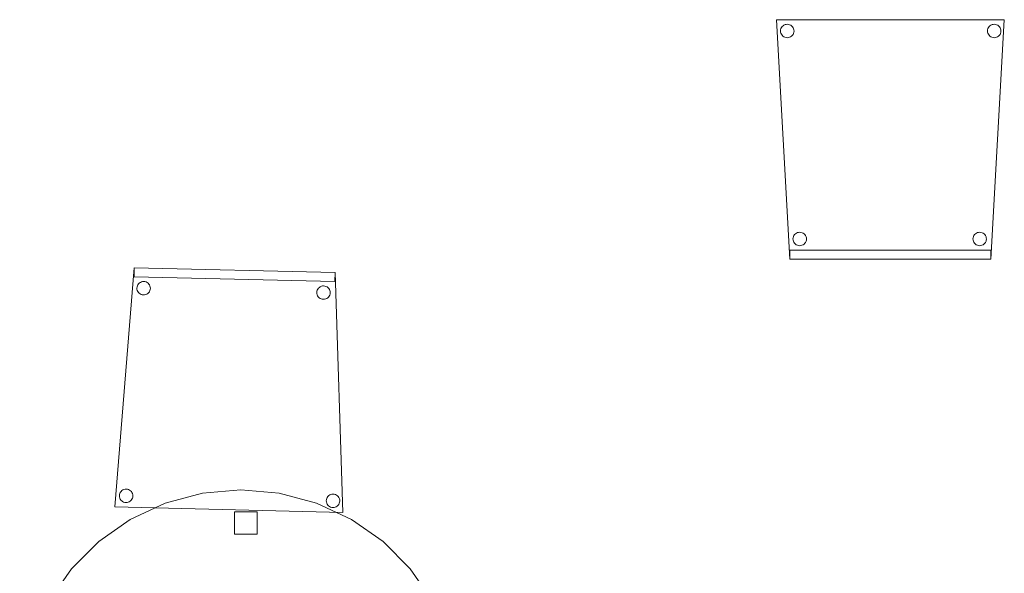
# Model space of a CAD drawing. Header units: metres. Extents: x 391.1 to 427.5, y 12.7 to 28.4.
# Tile 11 of 135: x 401.4 to 403.6, y 24.9 to 26.2. Entities that reach past the tile are written whole.
import ezdxf

# ---------------------------------------------------------------- set-up
doc = ezdxf.new("R2010")
doc.units = ezdxf.units.M
doc.layers.add('02_MOBILIARIO', color=7, linetype='Continuous', lineweight=18)
doc.layers.add('A-DETL-____-MBND', color=7, linetype='Continuous', lineweight=18)

# ---------------------------------------------------------------- blocks, each defined once
blk = doc.blocks.new('Family - Cadira confient_P1-154615-04_PCI_P1')
at = {"layer": 'A-DETL-____-MBND', "color": 253, "true_color": 0xaaaaaa}
for p, q in [((0.03, 0), (0, 0.5326)), ((0, 0.5326), (0.5065, 0.5326)), ((0.5065, 0.5326), (0, 0.5326)), ((0, 0.5326), (0.03, 0)), ((0.5065, 0.5326), (0.4765, 0)), ((0.4765, 0), (0.5065, 0.5326)), ((0.0093, 0.5076), (0.0095, 0.5102)), ((0.0095, 0.5102), (0.0093, 0.5076)), ((0.0095, 0.505), (0.0093, 0.5076)), ((0.0093, 0.5076), (0.0095, 0.505)), ((0.0095, 0.5102), (0.0102, 0.5127)), ((0.0102, 0.5127), (0.0095, 0.5102)), ((0.0102, 0.5025), (0.0095, 0.505)), ((0.0095, 0.505), (0.0102, 0.5025)), ((0.0102, 0.5127), (0.0113, 0.515)), ((0.0113, 0.515), (0.0102, 0.5127)), ((0.0113, 0.515), (0.0128, 0.5172)), ((0.0128, 0.5172), (0.0113, 0.515)), ((0.0128, 0.5172), (0.0147, 0.519)), ((0.0147, 0.519), (0.0128, 0.5172)), ((0.0147, 0.519), (0.0168, 0.5205)), ((0.0168, 0.5205), (0.0147, 0.519)), ((0.0168, 0.5205), (0.0192, 0.5216)), ((0.0192, 0.5216), (0.0168, 0.5205)), ((0.0192, 0.5216), (0.0217, 0.5222)), ((0.0217, 0.5222), (0.0192, 0.5216)), ((0.0217, 0.5222), (0.0243, 0.5224)), ((0.0243, 0.5224), (0.0217, 0.5222)), ((0.0243, 0.5224), (0.0269, 0.5222)), ((0.0269, 0.5222), (0.0243, 0.5224)), ((0.0269, 0.5222), (0.0294, 0.5215)), ((0.0294, 0.5215), (0.0269, 0.5222)), ((0.0294, 0.5215), (0.0318, 0.5204)), ((0.0318, 0.5204), (0.0294, 0.5215)), ((0.0318, 0.5204), (0.0339, 0.5189)), ((0.0339, 0.5189), (0.0318, 0.5204)), ((0.0339, 0.5189), (0.0357, 0.5171)), ((0.0357, 0.5171), (0.0339, 0.5189)), ((0.0357, 0.5171), (0.0372, 0.5149)), ((0.0372, 0.5149), (0.0357, 0.5171)), ((0.0372, 0.5149), (0.0383, 0.5126)), ((0.0383, 0.5126), (0.0372, 0.5149)), ((0.0389, 0.5049), (0.0382, 0.5023)), ((0.0382, 0.5023), (0.0389, 0.5049)), ((0.0383, 0.5126), (0.0389, 0.51)), ((0.0389, 0.51), (0.0383, 0.5126)), ((0.0389, 0.51), (0.0392, 0.5074)), ((0.0392, 0.5074), (0.0389, 0.51)), ((0.0392, 0.5074), (0.0389, 0.5049)), ((0.0389, 0.5049), (0.0392, 0.5074)), ((0.4693, 0.5076), (0.4695, 0.5102)), ((0.4695, 0.5102), (0.4693, 0.5076)), ((0.4695, 0.505), (0.4693, 0.5076)), ((0.4693, 0.5076), (0.4695, 0.505)), ((0.4695, 0.5102), (0.4702, 0.5127)), ((0.4702, 0.5127), (0.4695, 0.5102)), ((0.4702, 0.5025), (0.4695, 0.505)), ((0.4695, 0.505), (0.4702, 0.5025)), ((0.4702, 0.5127), (0.4713, 0.515)), ((0.4713, 0.515), (0.4702, 0.5127)), ((0.4713, 0.515), (0.4728, 0.5172)), ((0.4728, 0.5172), (0.4713, 0.515)), ((0.4728, 0.5172), (0.4747, 0.519)), ((0.4747, 0.519), (0.4728, 0.5172)), ((0.4747, 0.519), (0.4768, 0.5205)), ((0.4768, 0.5205), (0.4747, 0.519)), ((0.4768, 0.5205), (0.4792, 0.5216)), ((0.4792, 0.5216), (0.4768, 0.5205)), ((0.4792, 0.5216), (0.4817, 0.5222)), ((0.4817, 0.5222), (0.4792, 0.5216)), ((0.4817, 0.5222), (0.4843, 0.5224)), ((0.4843, 0.5224), (0.4817, 0.5222)), ((0.4843, 0.5224), (0.4869, 0.5222)), ((0.4869, 0.5222), (0.4843, 0.5224)), ((0.4869, 0.5222), (0.4894, 0.5215)), ((0.4894, 0.5215), (0.4869, 0.5222)), ((0.4894, 0.5215), (0.4918, 0.5204)), ((0.4918, 0.5204), (0.4894, 0.5215)), ((0.4918, 0.5204), (0.4939, 0.5189)), ((0.4939, 0.5189), (0.4918, 0.5204)), ((0.4939, 0.5189), (0.4957, 0.5171)), ((0.4957, 0.5171), (0.4939, 0.5189)), ((0.4957, 0.5171), (0.4972, 0.5149)), ((0.4972, 0.5149), (0.4957, 0.5171)), ((0.4972, 0.5149), (0.4983, 0.5126)), ((0.4983, 0.5126), (0.4972, 0.5149)), ((0.4989, 0.5049), (0.4982, 0.5023)), ((0.4982, 0.5023), (0.4989, 0.5049)), ((0.4983, 0.5126), (0.4989, 0.51)), ((0.4989, 0.51), (0.4983, 0.5126)), ((0.4989, 0.51), (0.4992, 0.5074)), ((0.4992, 0.5074), (0.4989, 0.51)), ((0.4992, 0.5074), (0.4989, 0.5049)), ((0.4989, 0.5049), (0.4992, 0.5074)), ((0.0113, 0.5001), (0.0102, 0.5025)), ((0.0102, 0.5025), (0.0113, 0.5001)), ((0.0127, 0.498), (0.0113, 0.5001)), ((0.0113, 0.5001), (0.0127, 0.498)), ((0.0146, 0.4961), (0.0127, 0.498)), ((0.0127, 0.498), (0.0146, 0.4961)), ((0.0167, 0.4946), (0.0146, 0.4961)), ((0.0146, 0.4961), (0.0167, 0.4946)), ((0.0191, 0.4935), (0.0167, 0.4946)), ((0.0167, 0.4946), (0.0191, 0.4935)), ((0.0216, 0.4928), (0.0191, 0.4935)), ((0.0191, 0.4935), (0.0216, 0.4928)), ((0.0242, 0.4926), (0.0216, 0.4928)), ((0.0216, 0.4928), (0.0242, 0.4926)), ((0.0268, 0.4928), (0.0242, 0.4926)), ((0.0242, 0.4926), (0.0268, 0.4928)), ((0.0293, 0.4935), (0.0268, 0.4928)), ((0.0268, 0.4928), (0.0293, 0.4935)), ((0.0316, 0.4945), (0.0293, 0.4935)), ((0.0293, 0.4935), (0.0316, 0.4945)), ((0.0338, 0.496), (0.0316, 0.4945)), ((0.0316, 0.4945), (0.0338, 0.496)), ((0.0356, 0.4979), (0.0338, 0.496)), ((0.0338, 0.496), (0.0356, 0.4979)), ((0.0371, 0.5), (0.0356, 0.4979)), ((0.0356, 0.4979), (0.0371, 0.5)), ((0.0382, 0.5023), (0.0371, 0.5)), ((0.0371, 0.5), (0.0382, 0.5023)), ((0.4713, 0.5001), (0.4702, 0.5025)), ((0.4702, 0.5025), (0.4713, 0.5001)), ((0.4727, 0.498), (0.4713, 0.5001)), ((0.4713, 0.5001), (0.4727, 0.498)), ((0.4746, 0.4961), (0.4727, 0.498)), ((0.4727, 0.498), (0.4746, 0.4961)), ((0.4767, 0.4946), (0.4746, 0.4961)), ((0.4746, 0.4961), (0.4767, 0.4946)), ((0.4791, 0.4935), (0.4767, 0.4946)), ((0.4767, 0.4946), (0.4791, 0.4935)), ((0.4816, 0.4928), (0.4791, 0.4935)), ((0.4791, 0.4935), (0.4816, 0.4928)), ((0.4842, 0.4926), (0.4816, 0.4928)), ((0.4816, 0.4928), (0.4842, 0.4926)), ((0.4868, 0.4928), (0.4842, 0.4926)), ((0.4842, 0.4926), (0.4868, 0.4928)), ((0.4893, 0.4935), (0.4868, 0.4928)), ((0.4868, 0.4928), (0.4893, 0.4935)), ((0.4916, 0.4945), (0.4893, 0.4935)), ((0.4893, 0.4935), (0.4916, 0.4945)), ((0.4938, 0.496), (0.4916, 0.4945)), ((0.4916, 0.4945), (0.4938, 0.496)), ((0.4956, 0.4979), (0.4938, 0.496)), ((0.4938, 0.496), (0.4956, 0.4979)), ((0.4971, 0.5), (0.4956, 0.4979)), ((0.4956, 0.4979), (0.4971, 0.5)), ((0.4982, 0.5023), (0.4971, 0.5)), ((0.4971, 0.5), (0.4982, 0.5023)), ((0.0369, 0.0452), (0.0372, 0.0478)), ((0.0372, 0.0478), (0.0369, 0.0452)), ((0.0371, 0.0426), (0.0369, 0.0452)), ((0.0369, 0.0452), (0.0371, 0.0426)), ((0.0372, 0.0478), (0.0378, 0.0503)), ((0.0378, 0.0503), (0.0372, 0.0478)), ((0.0378, 0.0503), (0.039, 0.0526)), ((0.039, 0.0526), (0.0378, 0.0503)), ((0.039, 0.0526), (0.0405, 0.0548)), ((0.0405, 0.0548), (0.039, 0.0526)), ((0.0405, 0.0548), (0.0423, 0.0566)), ((0.0423, 0.0566), (0.0405, 0.0548)), ((0.0423, 0.0566), (0.0445, 0.0581)), ((0.0445, 0.0581), (0.0423, 0.0566)), ((0.0445, 0.0581), (0.0468, 0.0592)), ((0.0468, 0.0592), (0.0445, 0.0581)), ((0.0468, 0.0592), (0.0493, 0.0598)), ((0.0493, 0.0598), (0.0468, 0.0592)), ((0.0493, 0.0598), (0.0519, 0.06)), ((0.0519, 0.06), (0.0493, 0.0598)), ((0.0519, 0.06), (0.0545, 0.0598)), ((0.0545, 0.0598), (0.0519, 0.06)), ((0.0545, 0.0598), (0.057, 0.0591)), ((0.057, 0.0591), (0.0545, 0.0598)), ((0.057, 0.0591), (0.0594, 0.058)), ((0.0594, 0.058), (0.057, 0.0591)), ((0.0594, 0.058), (0.0615, 0.0565)), ((0.0615, 0.0565), (0.0594, 0.058)), ((0.0615, 0.0565), (0.0633, 0.0547)), ((0.0633, 0.0547), (0.0615, 0.0565)), ((0.0633, 0.0547), (0.0648, 0.0525)), ((0.0648, 0.0525), (0.0633, 0.0547)), ((0.0648, 0.0525), (0.0659, 0.0502)), ((0.0659, 0.0502), (0.0648, 0.0525)), ((0.0659, 0.0502), (0.0666, 0.0476)), ((0.0666, 0.0476), (0.0659, 0.0502)), ((0.0666, 0.0476), (0.0668, 0.045)), ((0.0668, 0.045), (0.0666, 0.0476)), ((0.0668, 0.045), (0.0666, 0.0424)), ((0.0666, 0.0424), (0.0668, 0.045)), ((0.4369, 0.0452), (0.4372, 0.0478)), ((0.4372, 0.0478), (0.4369, 0.0452)), ((0.4371, 0.0426), (0.4369, 0.0452)), ((0.4369, 0.0452), (0.4371, 0.0426)), ((0.4372, 0.0478), (0.4378, 0.0503)), ((0.4378, 0.0503), (0.4372, 0.0478)), ((0.4378, 0.0503), (0.439, 0.0526)), ((0.439, 0.0526), (0.4378, 0.0503)), ((0.439, 0.0526), (0.4405, 0.0548)), ((0.4405, 0.0548), (0.439, 0.0526)), ((0.4405, 0.0548), (0.4423, 0.0566)), ((0.4423, 0.0566), (0.4405, 0.0548)), ((0.4423, 0.0566), (0.4445, 0.0581)), ((0.4445, 0.0581), (0.4423, 0.0566)), ((0.4445, 0.0581), (0.4468, 0.0592)), ((0.4468, 0.0592), (0.4445, 0.0581)), ((0.4468, 0.0592), (0.4493, 0.0598)), ((0.4493, 0.0598), (0.4468, 0.0592)), ((0.4493, 0.0598), (0.4519, 0.06)), ((0.4519, 0.06), (0.4493, 0.0598)), ((0.4519, 0.06), (0.4545, 0.0598)), ((0.4545, 0.0598), (0.4519, 0.06)), ((0.4545, 0.0598), (0.457, 0.0591)), ((0.457, 0.0591), (0.4545, 0.0598)), ((0.457, 0.0591), (0.4594, 0.058)), ((0.4594, 0.058), (0.457, 0.0591)), ((0.4594, 0.058), (0.4615, 0.0565)), ((0.4615, 0.0565), (0.4594, 0.058)), ((0.4615, 0.0565), (0.4633, 0.0547)), ((0.4633, 0.0547), (0.4615, 0.0565)), ((0.4633, 0.0547), (0.4648, 0.0525)), ((0.4648, 0.0525), (0.4633, 0.0547)), ((0.4648, 0.0525), (0.4659, 0.0502)), ((0.4659, 0.0502), (0.4648, 0.0525)), ((0.4659, 0.0502), (0.4666, 0.0476)), ((0.4666, 0.0476), (0.4659, 0.0502)), ((0.4666, 0.0476), (0.4668, 0.045)), ((0.4668, 0.045), (0.4666, 0.0476)), ((0.4668, 0.045), (0.4666, 0.0424)), ((0.4666, 0.0424), (0.4668, 0.045)), ((0.0378, 0.0401), (0.0371, 0.0426)), ((0.0371, 0.0426), (0.0378, 0.0401)), ((0.0389, 0.0377), (0.0378, 0.0401)), ((0.0378, 0.0401), (0.0389, 0.0377)), ((0.0404, 0.0356), (0.0389, 0.0377)), ((0.0389, 0.0377), (0.0404, 0.0356)), ((0.0422, 0.0337), (0.0404, 0.0356)), ((0.0404, 0.0356), (0.0422, 0.0337)), ((0.0443, 0.0322), (0.0422, 0.0337)), ((0.0422, 0.0337), (0.0443, 0.0322)), ((0.0467, 0.0311), (0.0443, 0.0322)), ((0.0443, 0.0322), (0.0467, 0.0311)), ((0.0492, 0.0304), (0.0467, 0.0311)), ((0.0467, 0.0311), (0.0492, 0.0304)), ((0.0518, 0.0302), (0.0492, 0.0304)), ((0.0492, 0.0304), (0.0518, 0.0302)), ((0.0544, 0.0304), (0.0518, 0.0302)), ((0.0518, 0.0302), (0.0544, 0.0304)), ((0.0569, 0.031), (0.0544, 0.0304)), ((0.0544, 0.0304), (0.0569, 0.031)), ((0.0593, 0.0321), (0.0569, 0.031)), ((0.0569, 0.031), (0.0593, 0.0321)), ((0.0614, 0.0336), (0.0593, 0.0321)), ((0.0593, 0.0321), (0.0614, 0.0336)), ((0.0633, 0.0355), (0.0614, 0.0336)), ((0.0614, 0.0336), (0.0633, 0.0355)), ((0.0648, 0.0376), (0.0633, 0.0355)), ((0.0633, 0.0355), (0.0648, 0.0376)), ((0.0659, 0.0399), (0.0648, 0.0376)), ((0.0648, 0.0376), (0.0659, 0.0399)), ((0.0666, 0.0424), (0.0659, 0.0399)), ((0.0659, 0.0399), (0.0666, 0.0424)), ((0.4378, 0.0401), (0.4371, 0.0426)), ((0.4371, 0.0426), (0.4378, 0.0401)), ((0.4389, 0.0377), (0.4378, 0.0401)), ((0.4378, 0.0401), (0.4389, 0.0377)), ((0.4404, 0.0356), (0.4389, 0.0377)), ((0.4389, 0.0377), (0.4404, 0.0356)), ((0.4422, 0.0337), (0.4404, 0.0356)), ((0.4404, 0.0356), (0.4422, 0.0337)), ((0.4443, 0.0322), (0.4422, 0.0337)), ((0.4422, 0.0337), (0.4443, 0.0322)), ((0.4467, 0.0311), (0.4443, 0.0322)), ((0.4443, 0.0322), (0.4467, 0.0311)), ((0.4492, 0.0304), (0.4467, 0.0311)), ((0.4467, 0.0311), (0.4492, 0.0304)), ((0.4518, 0.0302), (0.4492, 0.0304)), ((0.4492, 0.0304), (0.4518, 0.0302)), ((0.4544, 0.0304), (0.4518, 0.0302)), ((0.4518, 0.0302), (0.4544, 0.0304)), ((0.4569, 0.031), (0.4544, 0.0304)), ((0.4544, 0.0304), (0.4569, 0.031)), ((0.4593, 0.0321), (0.4569, 0.031)), ((0.4569, 0.031), (0.4593, 0.0321)), ((0.4614, 0.0336), (0.4593, 0.0321)), ((0.4593, 0.0321), (0.4614, 0.0336)), ((0.4633, 0.0355), (0.4614, 0.0336)), ((0.4614, 0.0336), (0.4633, 0.0355)), ((0.4648, 0.0376), (0.4633, 0.0355)), ((0.4633, 0.0355), (0.4648, 0.0376)), ((0.4659, 0.0399), (0.4648, 0.0376)), ((0.4648, 0.0376), (0.4659, 0.0399)), ((0.4666, 0.0424), (0.4659, 0.0399)), ((0.4659, 0.0399), (0.4666, 0.0424)), ((0.03, 0.02), (0.4765, 0.02)), ((0.03, 0), (0.03, 0.02)), ((0.4765, 0.02), (0.03, 0.02)), ((0.03, 0.02), (0.03, 0)), ((0.4765, 0), (0.03, 0)), ((0.03, 0), (0.4765, 0)), ((0.4765, 0.02), (0.4765, 0)), ((0.4765, 0), (0.4765, 0.02)), ((0.03, 0), (0.4765, 0)), ((0.4765, 0), (0.03, 0))]:
    blk.add_line(p, q, dxfattribs=at)
blk = doc.blocks.new('Family - Cadira confient_P1-154631-04_PCI_P1')
at = {"layer": 'A-DETL-____-MBND', "color": 253, "true_color": 0xaaaaaa}
for p, q in [((0, 0.0124), (0.043, 0.5441)), ((0.043, 0.5441), (0, 0.0124)), ((0.0425, 0.5241), (0.043, 0.5441)), ((0.043, 0.5441), (0.0425, 0.5241)), ((0.043, 0.5441), (0.4894, 0.5332)), ((0.4894, 0.5332), (0.043, 0.5441)), ((0.043, 0.5441), (0.4894, 0.5332)), ((0.4894, 0.5332), (0.043, 0.5441)), ((0.4894, 0.5332), (0.4889, 0.5132)), ((0.4889, 0.5132), (0.4894, 0.5332)), ((0.4894, 0.5332), (0.5064, 0)), ((0.5064, 0), (0.4894, 0.5332)), ((0.4889, 0.5132), (0.0425, 0.5241)), ((0.0425, 0.5241), (0.4889, 0.5132)), ((0.0491, 0.5013), (0.0498, 0.5039)), ((0.0498, 0.5039), (0.0491, 0.5013)), ((0.0498, 0.5039), (0.051, 0.5062)), ((0.051, 0.5062), (0.0498, 0.5039)), ((0.051, 0.5062), (0.0525, 0.5083)), ((0.0525, 0.5083), (0.051, 0.5062)), ((0.0525, 0.5083), (0.0544, 0.5101)), ((0.0544, 0.5101), (0.0525, 0.5083)), ((0.0544, 0.5101), (0.0565, 0.5115)), ((0.0565, 0.5115), (0.0544, 0.5101)), ((0.0565, 0.5115), (0.0589, 0.5126)), ((0.0589, 0.5126), (0.0565, 0.5115)), ((0.0589, 0.5126), (0.0615, 0.5132)), ((0.0615, 0.5132), (0.0589, 0.5126)), ((0.0615, 0.5132), (0.0641, 0.5134)), ((0.0641, 0.5134), (0.0615, 0.5132)), ((0.0641, 0.5134), (0.0666, 0.5131)), ((0.0666, 0.5131), (0.0641, 0.5134)), ((0.0666, 0.5131), (0.0691, 0.5124)), ((0.0691, 0.5124), (0.0666, 0.5131)), ((0.0691, 0.5124), (0.0715, 0.5112)), ((0.0715, 0.5112), (0.0691, 0.5124)), ((0.0715, 0.5112), (0.0736, 0.5097)), ((0.0736, 0.5097), (0.0715, 0.5112)), ((0.0736, 0.5097), (0.0754, 0.5078)), ((0.0754, 0.5078), (0.0736, 0.5097)), ((0.0754, 0.5078), (0.0768, 0.5057)), ((0.0768, 0.5057), (0.0754, 0.5078)), ((0.0768, 0.5057), (0.0779, 0.5033)), ((0.0779, 0.5033), (0.0768, 0.5057)), ((0.4588, 0.5028), (0.4613, 0.5035)), ((0.4613, 0.5035), (0.4588, 0.5028)), ((0.4613, 0.5035), (0.4639, 0.5036)), ((0.4639, 0.5036), (0.4613, 0.5035)), ((0.4639, 0.5036), (0.4665, 0.5033)), ((0.4665, 0.5033), (0.4639, 0.5036)), ((0.4665, 0.5033), (0.469, 0.5026)), ((0.469, 0.5026), (0.4665, 0.5033)), ((0.0488, 0.4988), (0.0491, 0.5013)), ((0.0491, 0.5013), (0.0488, 0.4988)), ((0.049, 0.4962), (0.0488, 0.4988)), ((0.0488, 0.4988), (0.049, 0.4962)), ((0.0496, 0.4936), (0.049, 0.4962)), ((0.049, 0.4962), (0.0496, 0.4936)), ((0.0507, 0.4913), (0.0496, 0.4936)), ((0.0496, 0.4936), (0.0507, 0.4913)), ((0.0521, 0.4891), (0.0507, 0.4913)), ((0.0507, 0.4913), (0.0521, 0.4891)), ((0.0539, 0.4872), (0.0521, 0.4891)), ((0.0521, 0.4891), (0.0539, 0.4872)), ((0.056, 0.4857), (0.0539, 0.4872)), ((0.0539, 0.4872), (0.056, 0.4857)), ((0.0584, 0.4845), (0.056, 0.4857)), ((0.056, 0.4857), (0.0584, 0.4845)), ((0.0609, 0.4838), (0.0584, 0.4845)), ((0.0584, 0.4845), (0.0609, 0.4838)), ((0.0635, 0.4835), (0.0609, 0.4838)), ((0.0609, 0.4838), (0.0635, 0.4835)), ((0.066, 0.4837), (0.0635, 0.4835)), ((0.0635, 0.4835), (0.066, 0.4837)), ((0.0686, 0.4843), (0.066, 0.4837)), ((0.066, 0.4837), (0.0686, 0.4843)), ((0.071, 0.4854), (0.0686, 0.4843)), ((0.0686, 0.4843), (0.071, 0.4854)), ((0.0731, 0.4868), (0.071, 0.4854)), ((0.071, 0.4854), (0.0731, 0.4868)), ((0.075, 0.4886), (0.0731, 0.4868)), ((0.0731, 0.4868), (0.075, 0.4886)), ((0.0765, 0.4907), (0.075, 0.4886)), ((0.075, 0.4886), (0.0765, 0.4907)), ((0.0777, 0.4931), (0.0765, 0.4907)), ((0.0765, 0.4907), (0.0777, 0.4931)), ((0.0784, 0.4956), (0.0777, 0.4931)), ((0.0777, 0.4931), (0.0784, 0.4956)), ((0.0779, 0.5033), (0.0785, 0.5008)), ((0.0785, 0.5008), (0.0779, 0.5033)), ((0.0787, 0.4982), (0.0784, 0.4956)), ((0.0784, 0.4956), (0.0787, 0.4982)), ((0.0785, 0.5008), (0.0787, 0.4982)), ((0.0787, 0.4982), (0.0785, 0.5008)), ((0.4487, 0.489), (0.449, 0.4916)), ((0.449, 0.4916), (0.4487, 0.489)), ((0.4489, 0.4864), (0.4487, 0.489)), ((0.4487, 0.489), (0.4489, 0.4864)), ((0.4495, 0.4839), (0.4489, 0.4864)), ((0.4489, 0.4864), (0.4495, 0.4839)), ((0.449, 0.4916), (0.4497, 0.4941)), ((0.4497, 0.4941), (0.449, 0.4916)), ((0.4505, 0.4815), (0.4495, 0.4839)), ((0.4495, 0.4839), (0.4505, 0.4815)), ((0.4497, 0.4941), (0.4508, 0.4964)), ((0.4508, 0.4964), (0.4497, 0.4941)), ((0.452, 0.4793), (0.4505, 0.4815)), ((0.4505, 0.4815), (0.452, 0.4793)), ((0.4508, 0.4964), (0.4524, 0.4985)), ((0.4524, 0.4985), (0.4508, 0.4964)), ((0.4524, 0.4985), (0.4543, 0.5003)), ((0.4543, 0.5003), (0.4524, 0.4985)), ((0.4543, 0.5003), (0.4564, 0.5018)), ((0.4564, 0.5018), (0.4543, 0.5003)), ((0.4564, 0.5018), (0.4588, 0.5028)), ((0.4588, 0.5028), (0.4564, 0.5018)), ((0.469, 0.5026), (0.4714, 0.5015)), ((0.4714, 0.5015), (0.469, 0.5026)), ((0.4714, 0.5015), (0.4735, 0.4999)), ((0.4735, 0.4999), (0.4714, 0.5015)), ((0.4735, 0.4999), (0.4753, 0.4981)), ((0.4753, 0.4981), (0.4735, 0.4999)), ((0.4753, 0.4981), (0.4767, 0.4959)), ((0.4767, 0.4959), (0.4753, 0.4981)), ((0.4776, 0.4833), (0.4764, 0.481)), ((0.4764, 0.481), (0.4776, 0.4833)), ((0.4767, 0.4959), (0.4778, 0.4935)), ((0.4778, 0.4935), (0.4767, 0.4959)), ((0.4783, 0.4858), (0.4776, 0.4833)), ((0.4776, 0.4833), (0.4783, 0.4858)), ((0.4778, 0.4935), (0.4784, 0.491)), ((0.4784, 0.491), (0.4778, 0.4935)), ((0.4786, 0.4884), (0.4783, 0.4858)), ((0.4783, 0.4858), (0.4786, 0.4884)), ((0.4784, 0.491), (0.4786, 0.4884)), ((0.4786, 0.4884), (0.4784, 0.491)), ((0.4538, 0.4774), (0.452, 0.4793)), ((0.452, 0.4793), (0.4538, 0.4774)), ((0.4559, 0.4759), (0.4538, 0.4774)), ((0.4538, 0.4774), (0.4559, 0.4759)), ((0.4582, 0.4748), (0.4559, 0.4759)), ((0.4559, 0.4759), (0.4582, 0.4748)), ((0.4607, 0.474), (0.4582, 0.4748)), ((0.4582, 0.4748), (0.4607, 0.474)), ((0.4633, 0.4738), (0.4607, 0.474)), ((0.4607, 0.474), (0.4633, 0.4738)), ((0.4659, 0.4739), (0.4633, 0.4738)), ((0.4633, 0.4738), (0.4659, 0.4739)), ((0.4685, 0.4746), (0.4659, 0.4739)), ((0.4659, 0.4739), (0.4685, 0.4746)), ((0.4708, 0.4756), (0.4685, 0.4746)), ((0.4685, 0.4746), (0.4708, 0.4756)), ((0.473, 0.4771), (0.4708, 0.4756)), ((0.4708, 0.4756), (0.473, 0.4771)), ((0.4749, 0.4789), (0.473, 0.4771)), ((0.473, 0.4771), (0.4749, 0.4789)), ((0.4764, 0.481), (0.4749, 0.4789)), ((0.4749, 0.4789), (0.4764, 0.481)), ((0.0109, 0.0423), (0.012, 0.0446)), ((0.012, 0.0446), (0.0109, 0.0423)), ((0.012, 0.0446), (0.0136, 0.0467)), ((0.0136, 0.0467), (0.012, 0.0446)), ((0.0136, 0.0467), (0.0155, 0.0485)), ((0.0155, 0.0485), (0.0136, 0.0467)), ((0.0155, 0.0485), (0.0176, 0.0499)), ((0.0176, 0.0499), (0.0155, 0.0485)), ((0.0176, 0.0499), (0.02, 0.051)), ((0.02, 0.051), (0.0176, 0.0499)), ((0.02, 0.051), (0.0225, 0.0516)), ((0.0225, 0.0516), (0.02, 0.051)), ((0.0225, 0.0516), (0.0251, 0.0518)), ((0.0251, 0.0518), (0.0225, 0.0516)), ((0.0251, 0.0518), (0.0277, 0.0515)), ((0.0277, 0.0515), (0.0251, 0.0518)), ((0.0277, 0.0515), (0.0302, 0.0508)), ((0.0302, 0.0508), (0.0277, 0.0515)), ((0.0302, 0.0508), (0.0326, 0.0497)), ((0.0326, 0.0497), (0.0302, 0.0508)), ((0.0326, 0.0497), (0.0347, 0.0481)), ((0.0347, 0.0481), (0.0326, 0.0497)), ((0.0347, 0.0481), (0.0365, 0.0462)), ((0.0365, 0.0462), (0.0347, 0.0481)), ((0.0365, 0.0462), (0.0379, 0.0441)), ((0.0379, 0.0441), (0.0365, 0.0462)), ((0.0379, 0.0441), (0.039, 0.0417)), ((0.039, 0.0417), (0.0379, 0.0441)), ((0.0099, 0.0372), (0.0102, 0.0398)), ((0.0102, 0.0398), (0.0099, 0.0372)), ((0.0101, 0.0346), (0.0099, 0.0372)), ((0.0099, 0.0372), (0.0101, 0.0346)), ((0.0107, 0.032), (0.0101, 0.0346)), ((0.0101, 0.0346), (0.0107, 0.032)), ((0.0102, 0.0398), (0.0109, 0.0423)), ((0.0109, 0.0423), (0.0102, 0.0398)), ((0.0117, 0.0297), (0.0107, 0.032)), ((0.0107, 0.032), (0.0117, 0.0297)), ((0.0132, 0.0275), (0.0117, 0.0297)), ((0.0117, 0.0297), (0.0132, 0.0275)), ((0.015, 0.0256), (0.0132, 0.0275)), ((0.0132, 0.0275), (0.015, 0.0256)), ((0.0171, 0.0241), (0.015, 0.0256)), ((0.015, 0.0256), (0.0171, 0.0241)), ((0.0194, 0.0229), (0.0171, 0.0241)), ((0.0171, 0.0241), (0.0194, 0.0229)), ((0.0219, 0.0222), (0.0194, 0.0229)), ((0.0194, 0.0229), (0.0219, 0.0222)), ((0.0245, 0.0219), (0.0219, 0.0222)), ((0.0219, 0.0222), (0.0245, 0.0219)), ((0.0271, 0.0221), (0.0245, 0.0219)), ((0.0245, 0.0219), (0.0271, 0.0221)), ((0.0297, 0.0227), (0.0271, 0.0221)), ((0.0271, 0.0221), (0.0297, 0.0227)), ((0.032, 0.0238), (0.0297, 0.0227)), ((0.0297, 0.0227), (0.032, 0.0238)), ((0.0342, 0.0252), (0.032, 0.0238)), ((0.032, 0.0238), (0.0342, 0.0252)), ((0.0361, 0.027), (0.0342, 0.0252)), ((0.0342, 0.0252), (0.0361, 0.027)), ((0.0376, 0.0291), (0.0361, 0.027)), ((0.0361, 0.027), (0.0376, 0.0291)), ((0.0388, 0.0315), (0.0376, 0.0291)), ((0.0376, 0.0291), (0.0388, 0.0315)), ((0.0395, 0.034), (0.0388, 0.0315)), ((0.0388, 0.0315), (0.0395, 0.034)), ((0.039, 0.0417), (0.0396, 0.0392)), ((0.0396, 0.0392), (0.039, 0.0417)), ((0.0398, 0.0366), (0.0395, 0.034)), ((0.0395, 0.034), (0.0398, 0.0366)), ((0.0396, 0.0392), (0.0398, 0.0366)), ((0.0398, 0.0366), (0.0396, 0.0392)), ((0.4698, 0.0259), (0.47, 0.0285)), ((0.47, 0.0285), (0.4698, 0.0259)), ((0.4699, 0.0233), (0.4698, 0.0259)), ((0.4698, 0.0259), (0.4699, 0.0233)), ((0.4706, 0.0208), (0.4699, 0.0233)), ((0.4699, 0.0233), (0.4706, 0.0208)), ((0.47, 0.0285), (0.4708, 0.031)), ((0.4708, 0.031), (0.47, 0.0285)), ((0.4708, 0.031), (0.4719, 0.0334)), ((0.4719, 0.0334), (0.4708, 0.031)), ((0.4719, 0.0334), (0.4734, 0.0355)), ((0.4734, 0.0355), (0.4719, 0.0334)), ((0.4734, 0.0355), (0.4753, 0.0373)), ((0.4753, 0.0373), (0.4734, 0.0355)), ((0.4753, 0.0373), (0.4775, 0.0387)), ((0.4775, 0.0387), (0.4753, 0.0373)), ((0.4775, 0.0387), (0.4799, 0.0398)), ((0.4799, 0.0398), (0.4775, 0.0387)), ((0.4799, 0.0398), (0.4824, 0.0404)), ((0.4824, 0.0404), (0.4799, 0.0398)), ((0.4824, 0.0404), (0.485, 0.0406)), ((0.485, 0.0406), (0.4824, 0.0404)), ((0.485, 0.0406), (0.4876, 0.0403)), ((0.4876, 0.0403), (0.485, 0.0406)), ((0.4876, 0.0403), (0.4901, 0.0396)), ((0.4901, 0.0396), (0.4876, 0.0403)), ((0.4901, 0.0396), (0.4924, 0.0384)), ((0.4924, 0.0384), (0.4901, 0.0396)), ((0.4924, 0.0384), (0.4945, 0.0369)), ((0.4945, 0.0369), (0.4924, 0.0384)), ((0.4945, 0.0369), (0.4963, 0.035)), ((0.4963, 0.035), (0.4945, 0.0369)), ((0.4963, 0.035), (0.4978, 0.0328)), ((0.4978, 0.0328), (0.4963, 0.035)), ((0.4978, 0.0328), (0.4988, 0.0305)), ((0.4988, 0.0305), (0.4978, 0.0328)), ((0.4994, 0.0227), (0.4986, 0.0202)), ((0.4986, 0.0202), (0.4994, 0.0227)), ((0.4988, 0.0305), (0.4995, 0.0279)), ((0.4995, 0.0279), (0.4988, 0.0305)), ((0.4996, 0.0253), (0.4994, 0.0227)), ((0.4994, 0.0227), (0.4996, 0.0253)), ((0.4995, 0.0279), (0.4996, 0.0253)), ((0.4996, 0.0253), (0.4995, 0.0279)), ((0.5064, 0), (0, 0.0124)), ((0, 0.0124), (0.5064, 0)), ((0.4716, 0.0184), (0.4706, 0.0208)), ((0.4706, 0.0208), (0.4716, 0.0184)), ((0.4731, 0.0163), (0.4716, 0.0184)), ((0.4716, 0.0184), (0.4731, 0.0163)), ((0.4749, 0.0144), (0.4731, 0.0163)), ((0.4731, 0.0163), (0.4749, 0.0144)), ((0.477, 0.0128), (0.4749, 0.0144)), ((0.4749, 0.0144), (0.477, 0.0128)), ((0.4793, 0.0117), (0.477, 0.0128)), ((0.477, 0.0128), (0.4793, 0.0117)), ((0.4818, 0.011), (0.4793, 0.0117)), ((0.4793, 0.0117), (0.4818, 0.011)), ((0.4844, 0.0107), (0.4818, 0.011)), ((0.4818, 0.011), (0.4844, 0.0107)), ((0.487, 0.0109), (0.4844, 0.0107)), ((0.4844, 0.0107), (0.487, 0.0109)), ((0.4895, 0.0115), (0.487, 0.0109)), ((0.487, 0.0109), (0.4895, 0.0115)), ((0.4919, 0.0125), (0.4895, 0.0115)), ((0.4895, 0.0115), (0.4919, 0.0125)), ((0.4941, 0.014), (0.4919, 0.0125)), ((0.4919, 0.0125), (0.4941, 0.014)), ((0.4959, 0.0158), (0.4941, 0.014)), ((0.4941, 0.014), (0.4959, 0.0158)), ((0.4975, 0.0179), (0.4959, 0.0158)), ((0.4959, 0.0158), (0.4975, 0.0179)), ((0.4986, 0.0202), (0.4975, 0.0179)), ((0.4975, 0.0179), (0.4986, 0.0202))]:
    blk.add_line(p, q, dxfattribs=at)
blk = doc.blocks.new('Family - Taula D100_P1-154902-04_PCI_P1')
at = {"layer": 'A-DETL-____-MBND', "color": 253, "true_color": 0xaaaaaa}
for p, q in [((0.3235, 0.9536), (0.4063, 0.9758)), ((0.4063, 0.9758), (0.3235, 0.9536)), ((0.4063, 0.9758), (0.4916, 0.9832)), ((0.4916, 0.9832), (0.4063, 0.9758)), ((0.4916, 0.9832), (0.577, 0.9758)), ((0.577, 0.9758), (0.4916, 0.9832)), ((0.577, 0.9758), (0.6598, 0.9536)), ((0.6598, 0.9536), (0.577, 0.9758)), ((0.2458, 0.9174), (0.3235, 0.9536)), ((0.3235, 0.9536), (0.2458, 0.9174)), ((0.6598, 0.9536), (0.7374, 0.9174)), ((0.7374, 0.9174), (0.6598, 0.9536)), ((0.4775, 0.8848), (0.4775, 0.9348)), ((0.4775, 0.9348), (0.5275, 0.9348)), ((0.4775, 0.9348), (0.4775, 0.8848)), ((0.5275, 0.9348), (0.4775, 0.9348)), ((0.5275, 0.9348), (0.5275, 0.8848)), ((0.5275, 0.8848), (0.5275, 0.9348)), ((0.1756, 0.8682), (0.2458, 0.9174)), ((0.2458, 0.9174), (0.1756, 0.8682)), ((0.7374, 0.9174), (0.8076, 0.8682)), ((0.8076, 0.8682), (0.7374, 0.9174)), ((0.5275, 0.8848), (0.4775, 0.8848)), ((0.4775, 0.8848), (0.5275, 0.8848)), ((0.115, 0.8076), (0.1756, 0.8682)), ((0.1756, 0.8682), (0.115, 0.8076)), ((0.8076, 0.8682), (0.8682, 0.8076)), ((0.8682, 0.8076), (0.8076, 0.8682)), ((0.0659, 0.7374), (0.115, 0.8076)), ((0.115, 0.8076), (0.0659, 0.7374)), ((0.8682, 0.8076), (0.9174, 0.7374)), ((0.9174, 0.7374), (0.8682, 0.8076)), ((0.0296, 0.6598), (0.0659, 0.7374)), ((0.0659, 0.7374), (0.0296, 0.6598)), ((0.9174, 0.7374), (0.9536, 0.6598)), ((0.9536, 0.6598), (0.9174, 0.7374)), ((0.0075, 0.577), (0.0296, 0.6598)), ((0.0296, 0.6598), (0.0075, 0.577)), ((0.9536, 0.6598), (0.9758, 0.577)), ((0.9758, 0.577), (0.9536, 0.6598)), ((0, 0.4916), (0.0075, 0.577)), ((0.0075, 0.577), (0, 0.4916)), ((0.9758, 0.577), (0.9832, 0.4916)), ((0.9832, 0.4916), (0.9758, 0.577)), ((0.048, 0.4666), (0.048, 0.5166)), ((0.048, 0.5166), (0.098, 0.5166)), ((0.048, 0.5166), (0.048, 0.4666)), ((0.098, 0.5166), (0.048, 0.5166)), ((0.098, 0.5166), (0.098, 0.4666)), ((0.098, 0.4666), (0.098, 0.5166)), ((0.0075, 0.4063), (0, 0.4916)), ((0, 0.4916), (0.0075, 0.4063)), ((0.8849, 0.446), (0.8849, 0.496)), ((0.8849, 0.496), (0.9349, 0.496)), ((0.8849, 0.496), (0.8849, 0.446)), ((0.9349, 0.496), (0.8849, 0.496)), ((0.9349, 0.496), (0.9349, 0.446)), ((0.9349, 0.446), (0.9349, 0.496)), ((0.9832, 0.4916), (0.9758, 0.4063)), ((0.9758, 0.4063), (0.9832, 0.4916)), ((0.098, 0.4666), (0.048, 0.4666)), ((0.048, 0.4666), (0.098, 0.4666)), ((0.9349, 0.446), (0.8849, 0.446)), ((0.8849, 0.446), (0.9349, 0.446)), ((0.0296, 0.3235), (0.0075, 0.4063)), ((0.0075, 0.4063), (0.0296, 0.3235)), ((0.9758, 0.4063), (0.9536, 0.3235)), ((0.9536, 0.3235), (0.9758, 0.4063)), ((0.0659, 0.2458), (0.0296, 0.3235)), ((0.0296, 0.3235), (0.0659, 0.2458)), ((0.9536, 0.3235), (0.9174, 0.2458)), ((0.9174, 0.2458), (0.9536, 0.3235)), ((0.115, 0.1756), (0.0659, 0.2458)), ((0.0659, 0.2458), (0.115, 0.1756)), ((0.9174, 0.2458), (0.8682, 0.1756)), ((0.8682, 0.1756), (0.9174, 0.2458)), ((0.1756, 0.115), (0.115, 0.1756)), ((0.115, 0.1756), (0.1756, 0.115)), ((0.8682, 0.1756), (0.8076, 0.115)), ((0.8076, 0.115), (0.8682, 0.1756)), ((0.2458, 0.0659), (0.1756, 0.115)), ((0.1756, 0.115), (0.2458, 0.0659)), ((0.8076, 0.115), (0.7374, 0.0659)), ((0.7374, 0.0659), (0.8076, 0.115)), ((0.4775, 0.0481), (0.4775, 0.0981)), ((0.4775, 0.0981), (0.5275, 0.0981)), ((0.4775, 0.0981), (0.4775, 0.0481)), ((0.5275, 0.0981), (0.4775, 0.0981)), ((0.5275, 0.0981), (0.5275, 0.0481)), ((0.5275, 0.0481), (0.5275, 0.0981)), ((0.3235, 0.0296), (0.2458, 0.0659)), ((0.2458, 0.0659), (0.3235, 0.0296)), ((0.7374, 0.0659), (0.6598, 0.0296)), ((0.6598, 0.0296), (0.7374, 0.0659)), ((0.5275, 0.0481), (0.4775, 0.0481)), ((0.4775, 0.0481), (0.5275, 0.0481)), ((0.4063, 0.0075), (0.3235, 0.0296)), ((0.3235, 0.0296), (0.4063, 0.0075)), ((0.6598, 0.0296), (0.577, 0.0075)), ((0.577, 0.0075), (0.6598, 0.0296)), ((0.4916, 0), (0.4063, 0.0075)), ((0.4063, 0.0075), (0.4916, 0)), ((0.577, 0.0075), (0.4916, 0)), ((0.4916, 0), (0.577, 0.0075))]:
    blk.add_line(p, q, dxfattribs=at)
blk = doc.blocks.new('LONDR55-XX_ZZ-ARQ-CAA-M3D-Londres55_ifc-1-04_PCI_P1')
at = {"layer": '02_MOBILIARIO', "color": 253, "lineweight": 18, "true_color": 0xaaaaaa}
for name, p in [('Family - Cadira confient_P1-154615-04_PCI_P1', (403.0738, 25.6352)), ('Family - Cadira confient_P1-154631-04_PCI_P1', (401.6037, 25.0724)), ('Family - Taula D100_P1-154902-04_PCI_P1', (401.392, 24.1392))]:
    blk.add_blockref(name, p, dxfattribs=at)

msp = doc.modelspace()

# ---------------------------------------------------------------- block references
at = {"lineweight": 5}
msp.add_blockref('LONDR55-XX_ZZ-ARQ-CAA-M3D-Londres55_ifc-1-04_PCI_P1', (0, 0), dxfattribs=at)

doc.saveas('drawing.dxf')
